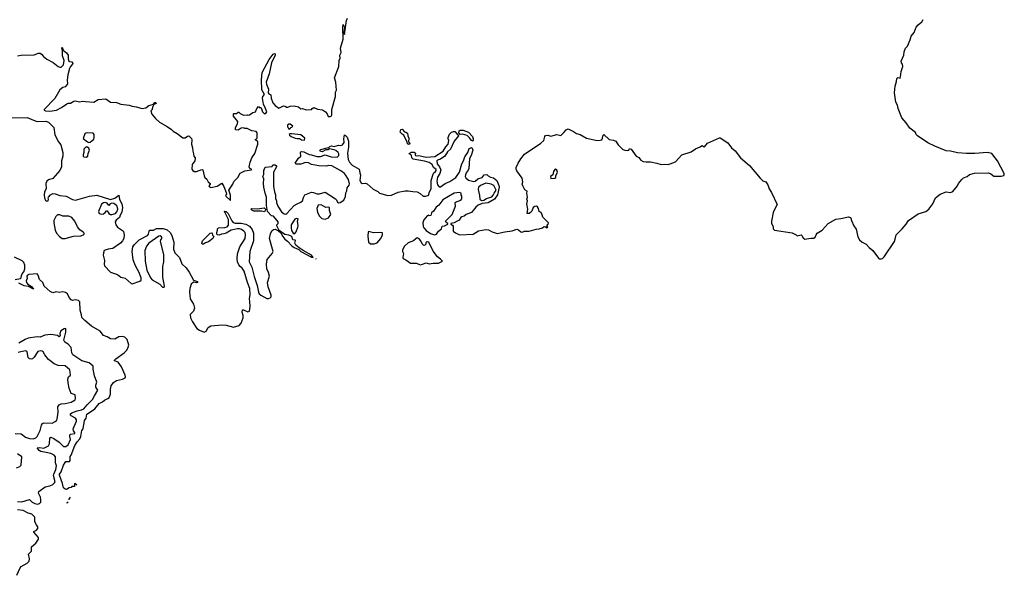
# Model space of a CAD drawing. Extents: x 2323203 to 2567568, y 883585 to 1022917.
# Tile 247 of 256: x 2550954 to 2563985, y 993585 to 1000944. Entities that reach past the tile are written whole.
import ezdxf

# ---------------------------------------------------------------- set-up
doc = ezdxf.new("R2010")
doc.units = 0

msp = doc.modelspace()

# ---------------------------------------------------------------- linework, layer by layer
at = {"layer": '0CON10XD'}
for points in [[(2550925, 1000465), (2550975, 1000474), (2551145, 1000477), (2551205, 1000499), (2551225, 1000500), (2551245, 1000488), (2551268, 1000458), (2551315, 1000420), (2551396, 1000376), (2551462, 1000325), (2551485, 1000314), (2551505, 1000316), (2551532, 1000345), (2551543, 1000405), (2551523, 1000467), (2551519, 1000529), (2551510, 1000565), (2551515, 1000580), (2551531, 1000541), (2551575, 1000506), (2551598, 1000475), (2551596, 1000425), (2551605, 1000396), (2551615, 1000388), (2551645, 1000384), (2551658, 1000365), (2551655, 1000355), (2551626, 1000325), (2551612, 1000295), (2551593, 1000215), (2551582, 1000145), (2551586, 1000095), (2551579, 1000081), (2551556, 1000054), (2551525, 1000044), (2551487, 1000015), (2551419, 999901), (2551278, 999755), (2551280, 999745), (2551296, 999736), (2551355, 999731), (2551440, 999745), (2551508, 999782), (2551579, 999831), (2551595, 999838), (2551625, 999838), (2551672, 999865), (2551695, 999870), (2551745, 999856), (2551785, 999866), (2551825, 999858), (2551935, 999852), (2551995, 999886), (2552095, 999894), (2552155, 999852), (2552235, 999846), (2552295, 999824), (2552405, 999812), (2552445, 999797), (2552495, 999790), (2552576, 999766), (2552624, 999776), (2552665, 999805), (2552724, 999826), (2552742, 999845), (2552757, 999847), (2552762, 999835), (2552730, 999820), (2552716, 999794), (2552702, 999745), (2552692, 999735), (2552704, 999694), (2552751, 999635), (2552804, 999585), (2552907, 999527), (2552965, 999488), (2552986, 999466), (2553038, 999438), (2553115, 999380), (2553145, 999377), (2553175, 999400), (2553194, 999404), (2553228, 999368), (2553234, 999354), (2553227, 999297), (2553242, 999245), (2553244, 999204), (2553256, 999166), (2553258, 999135), (2553276, 999116), (2553278, 999105), (2553272, 999075), (2553236, 999025), (2553232, 998965), (2553245, 998947), (2553265, 998934), (2553296, 998934), (2553365, 998958), (2553376, 998956), (2553394, 998875), (2553404, 998855), (2553430, 998830), (2553450, 998795), (2553473, 998775), (2553473, 998765), (2553457, 998745), (2553465, 998730), (2553485, 998722), (2553569, 998741), (2553628, 998778), (2553658, 998735), (2553687, 998657), (2553690, 998635), (2553680, 998615), (2553682, 998605), (2553745, 998550), (2553745, 998618), (2553721, 998685), (2553777, 998767), (2553790, 998800), (2553842, 998855), (2553870, 998910), (2553935, 998941), (2554020, 998955), (2554020, 998965), (2554000, 998975), (2553992, 998995), (2554003, 999055), (2554028, 999115), (2554065, 999170), (2554106, 999296), (2554104, 999325), (2554072, 999355), (2554085, 999360), (2554096, 999375), (2554096, 999445), (2554085, 999462), (2554025, 999470), (2553965, 999502), (2553935, 999502), (2553915, 999512), (2553885, 999509), (2553845, 999482), (2553810, 999485), (2553810, 999515), (2553836, 999564), (2553840, 999595), (2553784, 999664), (2553782, 999695), (2553788, 999702), (2553825, 999702), (2553845, 999720), (2553855, 999720), (2553872, 999702), (2553915, 999680), (2553965, 999682), (2553975, 999678), (2553995, 999682), (2554040, 999715), (2554076, 999724), (2554092, 999768), (2554115, 999792), (2554125, 999782), (2554145, 999782), (2554152, 999775), (2554168, 999725), (2554195, 999696), (2554215, 999709), (2554224, 999725), (2554207, 999767), (2554180, 999825), (2554166, 999905), (2554173, 999925), (2554196, 999955), (2554161, 1000015), (2554156, 1000145), (2554164, 1000245), (2554255, 1000415), (2554310, 1000485), (2554325, 1000496), (2554335, 1000491), (2554336, 1000475), (2554289, 1000371), (2554255, 1000225), (2554216, 1000115), (2554220, 1000090), (2554245, 1000025), (2554241, 999975), (2554251, 999961), (2554278, 999948), (2554283, 999905), (2554304, 999844), (2554335, 999805), (2554385, 999772), (2554445, 999802), (2554467, 999797), (2554484, 999784), (2554505, 999783), (2554535, 999800), (2554585, 999803), (2554645, 999788), (2554674, 999764), (2554699, 999769), (2554745, 999748), (2554817, 999753), (2554824, 999766), (2554845, 999782), (2554895, 999760), (2554961, 999751), (2555002, 999725), (2555023, 999695), (2555035, 999662), (2555065, 999660), (2555077, 999665), (2555086, 999685), (2555086, 999755), (2555133, 999927), (2555135, 999985), (2555145, 1000010), (2555138, 1000115), (2555122, 1000175), (2555177, 1000325), (2555184, 1000405), (2555196, 1000435), (2555190, 1000475), (2555209, 1000511), (2555201, 1000565), (2555234, 1000685), (2555232, 1000845), (2555235, 1000880), (2555251, 1000845), (2555244, 1000775), (2555255, 1000748), (2555278, 1000932), (2555291, 1000965)], [(2560855, 998755), (2560874, 998704), (2560906, 998655), (2560981, 998495), (2560955, 998456), (2560928, 998392), (2560905, 998275), (2560904, 998245), (2560925, 998205), (2560927, 998175), (2560945, 998158), (2561179, 998119), (2561232, 998095), (2561245, 998082), (2561295, 998096), (2561307, 998087), (2561323, 998053), (2561345, 998039), (2561425, 998051), (2561465, 998049), (2561484, 998065), (2561494, 998095), (2561508, 998115), (2561575, 998155), (2561655, 998245), (2561755, 998301), (2561821, 998309), (2561925, 998331), (2561948, 998325), (2561956, 998315), (2561961, 998285), (2561995, 998215), (2562025, 998170), (2562046, 998066), (2562068, 998028), (2562105, 997996), (2562155, 997971), (2562195, 997925), (2562246, 997886), (2562321, 997785), (2562335, 997777), (2562355, 997775), (2562375, 997783), (2562397, 997803), (2562530, 998005), (2562542, 998035), (2562552, 998095), (2562635, 998175), (2562686, 998235), (2562716, 998284), (2562845, 998371), (2562945, 998402), (2562985, 998433), (2563038, 998505), (2563074, 998585), (2563135, 998635), (2563215, 998664), (2563275, 998655), (2563305, 998670), (2563367, 998743), (2563380, 998775), (2563422, 998828), (2563445, 998849), (2563495, 998869), (2563525, 998892), (2563589, 998911), (2563775, 998914), (2563805, 998904), (2563845, 998873), (2563945, 998872), (2563979, 998881), (2563985, 998895), (2563983, 998905), (2563896, 999076), (2563863, 999113), (2563822, 999172), (2563765, 999186), (2563595, 999170), (2563485, 999172), (2563365, 999179), (2563275, 999201), (2563215, 999206), (2563065, 999268), (2562975, 999314), (2562838, 999405), (2562821, 999421), (2562808, 999448), (2562734, 999505), (2562687, 999577), (2562631, 999645), (2562579, 999769), (2562570, 999810), (2562549, 999851), (2562534, 999975), (2562542, 1000065), (2562559, 1000125), (2562562, 1000165), (2562575, 1000179), (2562605, 1000169), (2562613, 1000185), (2562622, 1000258), (2562642, 1000325), (2562640, 1000355), (2562623, 1000373), (2562622, 1000395), (2562654, 1000475), (2562660, 1000520), (2562678, 1000565), (2562702, 1000595), (2562740, 1000675), (2562754, 1000725), (2562791, 1000775), (2562817, 1000843), (2562845, 1000874), (2562895, 1000914), (2562913, 1000947)], [(2550845, 999644), (2551055, 999647), (2551158, 999602), (2551185, 999597), (2551301, 999601), (2551337, 999585), (2551404, 999515), (2551418, 999418), (2551466, 999326), (2551498, 999285), (2551526, 999185), (2551526, 999136), (2551507, 999075), (2551507, 998995), (2551485, 998945), (2551395, 998841), (2551337, 998823), (2551315, 998805), (2551302, 998775), (2551303, 998705), (2551283, 998663), (2551278, 998625), (2551283, 998583), (2551295, 998548), (2551315, 998539), (2551333, 998545), (2551336, 998565), (2551329, 998585), (2551334, 998595), (2551364, 998625), (2551395, 998641), (2551425, 998638), (2551485, 998615), (2551571, 998605), (2551655, 998563), (2551695, 998552), (2551877, 998605), (2551975, 998619), (2552155, 998564), (2552215, 998581), (2552265, 998620), (2552274, 998564), (2552307, 998507), (2552317, 998455), (2552307, 998395), (2552284, 998356), (2552276, 998324), (2552232, 998288), (2552220, 998265), (2552226, 998225), (2552248, 998195), (2552315, 998152), (2552327, 998137), (2552336, 998096), (2552332, 998045), (2552317, 998013), (2552288, 997982), (2552186, 997914), (2552125, 997906), (2552072, 997885), (2552062, 997858), (2552061, 997825), (2552076, 997755), (2552072, 997705), (2552078, 997685), (2552155, 997601), (2552249, 997569), (2552295, 997534), (2552351, 997521), (2552428, 997448), (2552445, 997446), (2552545, 997479), (2552562, 997495), (2552564, 997525), (2552530, 997605), (2552494, 997664), (2552477, 997707), (2552458, 997765), (2552445, 997875), (2552453, 997935), (2552474, 997966), (2552534, 998026), (2552645, 998087), (2552658, 998105), (2552672, 998158), (2552725, 998158), (2552763, 998177), (2552785, 998179), (2552855, 998177), (2552905, 998161), (2552945, 998126), (2552969, 998085), (2552996, 997996), (2552991, 997905), (2553008, 997858), (2553068, 997795), (2553100, 997710), (2553156, 997656), (2553199, 997599), (2553255, 997496), (2553308, 997475), (2553307, 997465), (2553295, 997459), (2553255, 997469), (2553225, 997441), (2553207, 997385), (2553202, 997335)], [(2553202, 997335), (2553211, 997245), (2553254, 997175), (2553266, 997125), (2553253, 997085), (2553212, 997038), (2553214, 996995), (2553240, 996940), (2553299, 996855), (2553332, 996832), (2553395, 996806), (2553422, 996818), (2553450, 996865), (2553485, 996887), (2553635, 996904), (2553685, 996899), (2553785, 996870), (2553860, 996895), (2553885, 996925), (2553912, 996995), (2553911, 997025), (2553898, 997072), (2553901, 997099), (2553915, 997103), (2553975, 997076), (2553996, 997085), (2554004, 997145), (2554002, 997212), (2553996, 997246), (2554006, 997305), (2554001, 997385), (2553968, 997465), (2553925, 997613), (2553898, 997655), (2553873, 997673), (2553855, 997699), (2553839, 997735), (2553833, 997775), (2553836, 997844), (2553868, 997935), (2553938, 998045), (2553944, 998095), (2553937, 998125), (2553919, 998145), (2553889, 998165), (2553865, 998173), (2553835, 998175), (2553755, 998154), (2553687, 998115), (2553655, 998106), (2553625, 998103), (2553595, 998092), (2553574, 998094), (2553564, 998104), (2553562, 998125), (2553573, 998155), (2553573, 998175), (2553584, 998186), (2553670, 998190), (2553698, 998202), (2553716, 998224), (2553718, 998298), (2553679, 998379), (2553665, 998408), (2553685, 998403), (2553715, 998379), (2553760, 998280), (2553779, 998259), (2553808, 998248), (2553885, 998249), (2553945, 998236), (2553995, 998207), (2554033, 998165), (2554048, 998115), (2554048, 998015), (2553998, 997875), (2553992, 997735), (2554025, 997665), (2554056, 997544), (2554097, 997425), (2554114, 997335), (2554123, 997313), (2554145, 997295), (2554225, 997251), (2554245, 997249), (2554271, 997259), (2554283, 997275), (2554284, 997295), (2554243, 997405), (2554235, 997465), (2554260, 997545), (2554248, 997595), (2554227, 997645), (2554220, 997705), (2554231, 997769), (2554296, 997845), (2554309, 997875), (2554262, 998045), (2554273, 998107), (2554292, 998148), (2554315, 998165), (2554335, 998169), (2554378, 998148), (2554410, 998120), (2554435, 998073), (2554464, 998035), (2554499, 998009), (2554555, 997947), (2554589, 997925), (2554649, 997899), (2554675, 997873), (2554815, 997797), (2554838, 997795), (2554816, 997825), (2554704, 997886), (2554651, 997921), (2554609, 997959), (2554594, 997985), (2554605, 998018), (2554598, 998025), (2554570, 998030), (2554555, 998072), (2554515, 998091), (2554465, 998100), (2554390, 998150), (2554357, 998215), (2554358, 998225), (2554377, 998245), (2554376, 998266), (2554315, 998343), (2554285, 998348), (2554236, 998405), (2554221, 998485), (2554221, 998595), (2554202, 998645), (2554186, 998725), (2554182, 998775), (2554187, 998835), (2554173, 998865), (2554184, 998895), (2554185, 998945), (2554205, 998989), (2554295, 998998), (2554305, 999020), (2554335, 999020), (2554355, 999010), (2554352, 998995), (2554312, 998925), (2554312, 998735), (2554326, 998665), (2554341, 998625), (2554341, 998575), (2554354, 998545), (2554354, 998524), (2554372, 998472), (2554419, 998399), (2554454, 998374), (2554475, 998369), (2554491, 998375), (2554589, 998481), (2554625, 998505), (2554675, 998526), (2554698, 998545), (2554711, 998589), (2554728, 998622), (2554815, 998660), (2554844, 998654), (2554885, 998636), (2554922, 998638), (2554999, 998659), (2555133, 998573), (2555147, 998557), (2555160, 998525), (2555175, 998518), (2555195, 998522), (2555245, 998554), (2555267, 998603), (2555271, 998649), (2555286, 998675), (2555290, 998715), (2555315, 998753), (2555318, 998768), (2555307, 998825), (2555265, 998890), (2555255, 998907), (2555205, 998941), (2555085, 999009), (2555035, 999011), (2555015, 999002), (2554915, 999008), (2554815, 999027), (2554775, 999046), (2554735, 999052), (2554675, 999030), (2554615, 999031), (2554598, 999045), (2554645, 999110), (2554677, 999135), (2554670, 999185), (2554673, 999195), (2554685, 999199), (2554715, 999193), (2554785, 999160), (2554816, 999156), (2554885, 999132), (2554935, 999132), (2554995, 999153), (2555077, 999127), (2555157, 999123), (2555176, 999145), (2555176, 999165), (2555167, 999185), (2555139, 999209), (2555115, 999220), (2555055, 999233), (2555035, 999221), (2555005, 999220), (2554956, 999194), (2554935, 999197), (2554926, 999215), (2554941, 999225), (2555025, 999248), (2555047, 999253), (2555060, 999265), (2555083, 999273), (2555115, 999263), (2555173, 999283), (2555205, 999277), (2555225, 999286), (2555249, 999315), (2555242, 999365), (2555255, 999418), (2555265, 999412), (2555288, 999388), (2555305, 999335), (2555305, 999255), (2555292, 999175), (2555300, 999090), (2555321, 999055), (2555355, 999016), (2555449, 998965), (2555455, 998915), (2555465, 998885), (2555454, 998815), (2555475, 998781), (2555485, 998774), (2555525, 998777), (2555555, 998769), (2555631, 998701), (2555695, 998669), (2555718, 998648), (2555825, 998614), (2555875, 998619), (2555965, 998661), (2556056, 998676), (2556095, 998679), (2556156, 998666), (2556213, 998663), (2556253, 998643), (2556295, 998608), (2556325, 998605), (2556356, 998614), (2556367, 998625), (2556374, 998656), (2556400, 998705), (2556401, 998815), (2556425, 998898), (2556435, 998914), (2556455, 998925), (2556468, 998945), (2556465, 998959), (2556430, 998985), (2556414, 999024), (2556375, 999052), (2556312, 999072), (2556162, 999095), (2556142, 999115), (2556138, 999148), (2556110, 999165), (2556112, 999178), (2556128, 999182), (2556135, 999190), (2556175, 999188), (2556192, 999175), (2556188, 999155), (2556192, 999145), (2556209, 999139), (2556235, 999143), (2556335, 999124), (2556450, 999130), (2556557, 999203), (2556592, 999258), (2556627, 999293), (2556633, 999345), (2556623, 999365), (2556623, 999385), (2556644, 999426), (2556668, 999452), (2556695, 999462), (2556715, 999462), (2556745, 999428), (2556759, 999419), (2556763, 999405), (2556704, 999336), (2556655, 999230), (2556618, 999192), (2556580, 999135), (2556523, 999097), (2556485, 999083), (2556477, 999075), (2556478, 999035), (2556511, 998995), (2556527, 998955), (2556514, 998905), (2556483, 998857), (2556477, 998807), (2556485, 998758), (2556505, 998730), (2556525, 998730), (2556587, 998774), (2556645, 998800), (2556725, 998854), (2556773, 998925), (2556804, 999036), (2556830, 999075), (2556845, 999126), (2556884, 999185), (2556904, 999236), (2556915, 999244), (2556935, 999250), (2556944, 999244), (2556951, 999215), (2556929, 999145), (2556906, 999105), (2556898, 998975), (2556889, 998951), (2556863, 998917), (2556853, 998887), (2556849, 998865), (2556857, 998847), (2556895, 998819), (2556965, 998799), (2556984, 998806), (2557016, 998834), (2557075, 998852), (2557103, 998887), (2557135, 998892), (2557154, 998874), (2557186, 998856), (2557225, 998848), (2557270, 998815), (2557297, 998747), (2557298, 998725), (2557278, 998625), (2557236, 998565), (2557155, 998517), (2557075, 998509), (2557024, 998486), (2556990, 998460), (2556935, 998390), (2556865, 998363), (2556835, 998342), (2556805, 998334), (2556793, 998325), (2556770, 998290), (2556746, 998274), (2556705, 998254), (2556660, 998245), (2556660, 998235), (2556682, 998222), (2556689, 998209), (2556691, 998145), (2556721, 998121), (2556775, 998095), (2556955, 998102), (2557025, 998147), (2557125, 998165), (2557159, 998159), (2557206, 998135), (2557272, 998112), (2557375, 998136), (2557473, 998147), (2557535, 998169), (2557555, 998162), (2557585, 998136), (2557605, 998128), (2557635, 998144), (2557695, 998142), (2557790, 998170), (2557828, 998172), (2557874, 998186), (2557895, 998203), (2557912, 998202), (2557935, 998187), (2557943, 998195), (2557932, 998215), (2557950, 998235), (2557951, 998255), (2557880, 998330), (2557871, 998359), (2557855, 998390), (2557830, 998405), (2557820, 998445), (2557807, 998465), (2557792, 998472), (2557770, 998470), (2557752, 998458), (2557731, 998409), (2557715, 998390), (2557695, 998377), (2557672, 998375), (2557680, 998435), (2557667, 998505), (2557673, 998545), (2557666, 998565), (2557674, 998595), (2557667, 998645), (2557672, 998672), (2557641, 998691), (2557612, 998742), (2557606, 998765), (2557612, 998795), (2557603, 998843), (2557532, 998942), (2557523, 998965), (2557524, 998985), (2557551, 999045), (2557585, 999102), (2557635, 999163), (2557853, 999307), (2557893, 999345), (2557905, 999398), (2557915, 999412), (2557945, 999416), (2557985, 999400), (2558065, 999425), (2558115, 999412), (2558155, 999449), (2558185, 999484), (2558215, 999498), (2558285, 999465), (2558325, 999436), (2558371, 999425), (2558455, 999376), (2558595, 999345), (2558635, 999346), (2558657, 999353), (2558668, 999375), (2558675, 999413), (2558685, 999422), (2558755, 999359), (2558815, 999348), (2558845, 999335), (2558876, 999285), (2558936, 999226), (2558965, 999214), (2559005, 999209), (2559016, 999214), (2559023, 999237), (2559045, 999231), (2559115, 999138), (2559149, 999119), (2559175, 999081), (2559205, 999065), (2559245, 999059), (2559305, 999060), (2559385, 999045), (2559445, 999025), (2559485, 999029), (2559535, 999025), (2559565, 999034), (2559635, 999061), (2559717, 999155), (2559839, 999195), (2559899, 999235), (2559959, 999261), (2559978, 999275), (2559985, 999277), (2560005, 999263), (2560019, 999261), (2560055, 999309), (2560215, 999379), (2560225, 999378), (2560325, 999311), (2560376, 999246), (2560424, 999205), (2560493, 999113), (2560615, 999012), (2560754, 998844), (2560791, 998811), (2560829, 998795), (2560855, 998755)], [(2554525, 999493), (2554540, 999505), (2554542, 999518), (2554555, 999520), (2554568, 999535), (2554535, 999562), (2554515, 999560), (2554500, 999545), (2554500, 999525), (2554508, 999518), (2554512, 999502), (2554525, 999493)], [(2556105, 999292), (2556085, 999300), (2556082, 999322), (2556040, 999415), (2556015, 999428), (2555990, 999455), (2556000, 999490), (2556015, 999492), (2556049, 999459), (2556066, 999456), (2556085, 999442), (2556092, 999405), (2556106, 999375), (2556098, 999328), (2556120, 999305), (2556105, 999292)], [(2551868, 999318), (2551885, 999320), (2551935, 999360), (2551942, 999385), (2551940, 999425), (2551925, 999440), (2551855, 999447), (2551828, 999442), (2551815, 999430), (2551795, 999370), (2551850, 999325), (2551868, 999318)], [(2554725, 999350), (2554730, 999375), (2554675, 999417), (2554554, 999434), (2554535, 999433), (2554522, 999425), (2554524, 999415), (2554548, 999395), (2554598, 999375), (2554625, 999368), (2554659, 999369), (2554685, 999354), (2554725, 999350)], [(2556945, 999337), (2556935, 999342), (2556909, 999379), (2556875, 999409), (2556815, 999426), (2556782, 999422), (2556767, 999445), (2556769, 999471), (2556785, 999481), (2556825, 999479), (2556895, 999456), (2556945, 999398), (2556956, 999365), (2556955, 999343), (2556945, 999337)], [(2551835, 999122), (2551854, 999136), (2551860, 999170), (2551877, 999215), (2551871, 999241), (2551845, 999258), (2551822, 999248), (2551805, 999230), (2551804, 999186), (2551794, 999155), (2551796, 999136), (2551805, 999127), (2551835, 999122)], [(2557982, 998842), (2558035, 998843), (2558050, 998855), (2558048, 998875), (2558071, 998925), (2558065, 998952), (2558045, 998963), (2558035, 998960), (2558017, 998935), (2558011, 998889), (2557980, 998865), (2557982, 998842)], [(2557065, 998548), (2557095, 998554), (2557133, 998577), (2557201, 998599), (2557222, 998618), (2557235, 998648), (2557262, 998685), (2557229, 998749), (2557195, 998764), (2557125, 998778), (2557055, 998749), (2557028, 998725), (2557021, 998695), (2557039, 998615), (2557044, 998565), (2557065, 998548)], [(2556445, 998094), (2556469, 998105), (2556497, 998143), (2556535, 998173), (2556545, 998208), (2556575, 998214), (2556620, 998235), (2556620, 998245), (2556597, 998257), (2556588, 998275), (2556679, 998365), (2556721, 998475), (2556718, 998515), (2556722, 998525), (2556792, 998555), (2556808, 998572), (2556807, 998605), (2556798, 998618), (2556795, 998648), (2556775, 998653), (2556705, 998644), (2556555, 998556), (2556501, 998489), (2556465, 998459), (2556431, 998409), (2556404, 998385), (2556395, 998352), (2556375, 998348), (2556365, 998353), (2556345, 998344), (2556305, 998294), (2556291, 998255), (2556293, 998205), (2556303, 998185), (2556335, 998152), (2556393, 998113), (2556445, 998094)], [(2552175, 998365), (2552223, 998377), (2552242, 998398), (2552255, 998435), (2552245, 998475), (2552236, 998485), (2552199, 998509), (2552175, 998513), (2552153, 998507), (2552134, 998484), (2552114, 998514), (2552085, 998523), (2552065, 998519), (2552039, 998501), (2551998, 998405), (2552005, 998378), (2552035, 998368), (2552065, 998372), (2552085, 998388), (2552105, 998414), (2552114, 998414), (2552135, 998378), (2552155, 998365), (2552175, 998365)], [(2554195, 998399), (2554155, 998408), (2554055, 998409), (2554025, 998419), (2554013, 998435), (2554026, 998444), (2554102, 998438), (2554190, 998450), (2554206, 998436), (2554208, 998425), (2554195, 998399)], [(2554995, 998303), (2555040, 998320), (2555072, 998365), (2555056, 998415), (2555054, 998454), (2555045, 998461), (2555005, 998458), (2554945, 998491), (2554905, 998486), (2554886, 998445), (2554897, 998395), (2554917, 998345), (2554955, 998312), (2554995, 998303)], [(2551555, 998045), (2551665, 998075), (2551765, 998079), (2551797, 998093), (2551807, 998105), (2551807, 998115), (2551795, 998131), (2551750, 998160), (2551719, 998199), (2551686, 998276), (2551645, 998326), (2551605, 998342), (2551525, 998343), (2551485, 998358), (2551455, 998358), (2551431, 998339), (2551408, 998285), (2551406, 998254), (2551422, 998155), (2551442, 998115), (2551481, 998071), (2551517, 998047), (2551555, 998045)], [(2554585, 998109), (2554595, 998111), (2554613, 998135), (2554636, 998195), (2554639, 998215), (2554629, 998275), (2554638, 998308), (2554615, 998310), (2554595, 998304), (2554547, 998225), (2554545, 998185), (2554552, 998152), (2554575, 998116), (2554585, 998109)], [(2552865, 997401), (2552871, 997415), (2552850, 997535), (2552848, 997605), (2552850, 997675), (2552861, 997735), (2552863, 997835), (2552817, 998005), (2552822, 998028), (2552837, 998045), (2552837, 998065), (2552815, 998080), (2552795, 998076), (2552663, 997985), (2552631, 997945), (2552612, 997885), (2552617, 997745), (2552636, 997626), (2552684, 997525), (2552709, 997499), (2552811, 997441), (2552845, 997401), (2552865, 997401)], [(2553385, 997971), (2553371, 997971), (2553364, 997984), (2553372, 998015), (2553475, 998118), (2553495, 998123), (2553503, 998115), (2553508, 998088), (2553522, 998072), (2553511, 998045), (2553455, 998000), (2553413, 997987), (2553385, 997971)], [(2555595, 997973), (2555645, 997974), (2555685, 997989), (2555736, 998045), (2555758, 998095), (2555755, 998119), (2555735, 998127), (2555635, 998119), (2555575, 998137), (2555567, 998133), (2555561, 998075), (2555571, 997995), (2555595, 997973)], [(2556255, 997699), (2556285, 997704), (2556335, 997723), (2556375, 997712), (2556425, 997720), (2556495, 997721), (2556550, 997745), (2556525, 997771), (2556482, 997802), (2556428, 997878), (2556368, 997995), (2556345, 998002), (2556335, 997998), (2556328, 997985), (2556325, 997960), (2556305, 997952), (2556282, 997975), (2556262, 998015), (2556236, 998046), (2556215, 998053), (2556195, 998043), (2556166, 998014), (2556095, 997989), (2556046, 997945), (2556021, 997895), (2556021, 997875), (2556036, 997845), (2556024, 997794), (2556031, 997781), (2556065, 997764), (2556125, 997721), (2556205, 997717), (2556255, 997699)], [(2550895, 997501), (2550965, 997515), (2550974, 997526), (2550976, 997556), (2550985, 997577), (2551007, 997603), (2551022, 997645), (2551023, 997693), (2551009, 997729), (2550989, 997749), (2550885, 997800)], [(2554878, 997776), (2554874, 997776), (2554876, 997772)], [(2551710, 994780), (2551685, 994800), (2551680, 994795), (2551678, 994762), (2551645, 994760), (2551635, 994750), (2551607, 994743), (2551575, 994722), (2551554, 994725), (2551533, 994745), (2551521, 994801), (2551482, 994912), (2551482, 994925), (2551504, 994956), (2551535, 995044), (2551555, 995081), (2551565, 995092), (2551615, 995093), (2551623, 995105), (2551621, 995159), (2551634, 995176), (2551685, 995306), (2551716, 995355), (2551749, 995391), (2551765, 995425), (2551775, 995505), (2551793, 995527), (2551814, 995635), (2551836, 995665), (2551845, 995719), (2551892, 995748), (2551948, 995792), (2552005, 995860), (2552049, 995881), (2552075, 995905), (2552122, 995928), (2552138, 995942), (2552156, 995985), (2552158, 996052), (2552167, 996093), (2552195, 996139), (2552236, 996165), (2552316, 996184), (2552348, 996202), (2552354, 996215), (2552352, 996235), (2552302, 996345), (2552257, 996407), (2552209, 996425), (2552210, 996435), (2552225, 996451), (2552338, 996532), (2552371, 996569), (2552392, 996608), (2552397, 996633), (2552377, 996707), (2552345, 996739), (2552315, 996750), (2552267, 996743), (2552215, 996713), (2552155, 996719), (2552114, 996744), (2552065, 996763), (2552018, 996818), (2551904, 996885), (2551815, 996958), (2551778, 996998), (2551774, 997035), (2551755, 997095), (2551750, 997205), (2551733, 997223), (2551688, 997232), (2551655, 997225), (2551635, 997232), (2551609, 997265), (2551585, 997315), (2551562, 997332), (2551525, 997340), (2551475, 997330), (2551435, 997339), (2551395, 997328), (2551356, 997345), (2551276, 997415), (2551259, 997465), (2551215, 997501), (2551200, 997560), (2551185, 997576), (2551075, 997571), (2551059, 997561), (2551049, 997545), (2551052, 997515), (2551040, 997485), (2551043, 997463), (2551056, 997446), (2551117, 997405), (2551136, 997374), (2551069, 997409), (2551015, 997418), (2550942, 997452)], [(2550925, 994563), (2550982, 994558), (2551085, 994587), (2551121, 994555), (2551155, 994536), (2551192, 994528), (2551217, 994535), (2551232, 994555), (2551236, 994585), (2551229, 994619), (2551201, 994675), (2551208, 994695), (2551293, 994757), (2551355, 994772), (2551395, 994790), (2551415, 994808), (2551423, 994825), (2551400, 994905), (2551404, 994926), (2551433, 994985), (2551441, 995035), (2551429, 995075), (2551426, 995155), (2551409, 995175), (2551367, 995197), (2551305, 995211), (2551235, 995223), (2551210, 995240), (2551186, 995275), (2551215, 995280), (2551275, 995271), (2551335, 995299), (2551350, 995325), (2551355, 995405), (2551365, 995416), (2551405, 995399), (2551478, 995348), (2551535, 995293), (2551565, 995291), (2551595, 995311), (2551628, 995385), (2551616, 995425), (2551618, 995445), (2551627, 995453), (2551682, 995465), (2551684, 995475), (2551668, 995498), (2551663, 995525), (2551708, 995628), (2551708, 995645), (2551695, 995665), (2551634, 995695), (2551627, 995705), (2551628, 995722), (2551644, 995736), (2551715, 995765), (2551772, 995775), (2551805, 995792), (2551846, 995844), (2551918, 995915), (2551943, 995963), (2551990, 996035), (2551961, 996075), (2551962, 996105), (2551976, 996145), (2551945, 996227), (2551925, 996315), (2551925, 996355), (2551875, 996401), (2551775, 996426), (2551658, 996505), (2551645, 996530), (2551635, 996602), (2551596, 996646), (2551551, 996671), (2551538, 996698), (2551563, 996807), (2551567, 996835), (2551563, 996853), (2551545, 996850), (2551499, 996821), (2551487, 996787), (2551490, 996755), (2551477, 996743), (2551455, 996760), (2551365, 996773), (2551285, 996764), (2551225, 996740), (2551185, 996743), (2551065, 996726), (2551025, 996706), (2550945, 996660)], [(2550896, 995464), (2550975, 995459), (2551033, 995415), (2551085, 995398), (2551137, 995393), (2551168, 995405), (2551185, 995425), (2551224, 995505), (2551241, 995575), (2551254, 995596), (2551275, 995603), (2551385, 995599), (2551425, 995621), (2551443, 995637), (2551451, 995655), (2551463, 995745), (2551460, 995815), (2551475, 995841), (2551505, 995858), (2551555, 995860), (2551635, 995876), (2551689, 995911), (2551694, 995926), (2551690, 995975), (2551637, 995995), (2551608, 996065), (2551594, 996135), (2551592, 996185), (2551599, 996215), (2551628, 996235), (2551618, 996305), (2551555, 996359), (2551465, 996364), (2551409, 996385), (2551334, 996444), (2551285, 996503), (2551265, 996544), (2551250, 996555), (2551235, 996559), (2551195, 996551), (2551145, 996473), (2551125, 996453), (2551105, 996448), (2551084, 996454), (2551065, 996470), (2551053, 996543), (2551041, 996555), (2551028, 996558), (2550935, 996538)], [(2550912, 995008), (2550955, 995024), (2550973, 995045), (2550982, 995155), (2550925, 995192)], [(2551588, 994540), (2551585, 994540), (2551580, 994545), (2551595, 994560), (2551597, 994560)], [(2551608, 994585), (2551608, 994595), (2551625, 994620)], [(2550918, 993585), (2550959, 993685), (2550975, 993701), (2551054, 993746), (2551078, 993772), (2551086, 993805), (2551071, 993865), (2551109, 993905), (2551109, 993961), (2551168, 994012), (2551202, 994065), (2551201, 994085), (2551142, 994155), (2551140, 994165), (2551177, 994185), (2551195, 994205), (2551195, 994229), (2551175, 994255), (2551153, 994295), (2551155, 994355), (2551115, 994396), (2551065, 994409), (2551002, 994445), (2550925, 994453)]]:
    msp.add_lwpolyline(points, dxfattribs=at)

doc.saveas('drawing.dxf')
